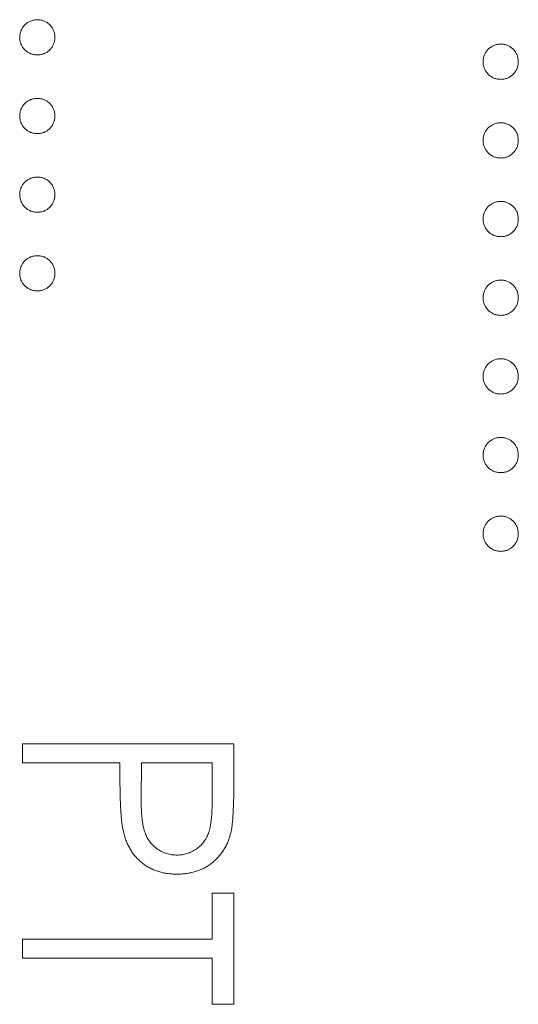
# Model space of a CAD drawing. Header units: millimetres. Extents: x -21 to 335, y -21 to 379.
# Tile 18 of 30: x 36.93 to 40.05, y 287.67 to 293.83. Entities that reach past the tile are written whole.
import ezdxf

# ---------------------------------------------------------------- set-up
doc = ezdxf.new("R2010")
doc.units = ezdxf.units.MM

msp = doc.modelspace()

# ---------------------------------------------------------------- linework, layer by layer
at = {"color": 7, "linetype": 'Continuous', "lineweight": 15}
for p, q in [((36.95, 289.3023), (38.2729, 289.3023)), ((36.95, 289.1836), (36.95, 289.3023)), ((38.2729, 289.3023), (38.2729, 289.0429)), ((37.5606, 289.1836), (36.95, 289.1836)), ((37.5606, 289.089), (37.5606, 289.1836)), ((37.6963, 289.1836), (37.6933, 288.952)), ((38.1372, 289.1836), (37.6963, 289.1836)), ((38.1372, 288.9417), (38.1372, 289.1836)), ((38.1372, 288.3695), (38.2729, 288.3695)), ((38.1372, 288.0812), (38.1372, 288.3695)), ((38.2729, 288.3695), (38.2729, 287.6741)), ((36.95, 287.9625), (36.95, 288.0812)), ((36.95, 288.0812), (38.1372, 288.0812)), ((38.1372, 287.9625), (36.95, 287.9625)), ((38.1372, 287.6741), (38.1372, 287.9625)), ((38.2729, 287.6741), (38.1372, 287.6741))]:
    msp.add_line(p, q, dxfattribs=at)
for points, knots in [([(36.933, 293.7205), (36.9334, 293.7279), (36.9342, 293.7423), (36.9407, 293.763), (36.9508, 293.7821), (36.9649, 293.799), (36.9819, 293.8128), (37.0009, 293.8233), (37.0216, 293.8295), (37.036, 293.8304), (37.0433, 293.8308)], [0, 0, 0, 0, 0.1277566, 0.2494144, 0.3727965, 0.5001113, 0.6286099, 0.7506434, 0.8737684, 1, 1, 1, 1]), ([(37.0433, 293.8308), (37.0507, 293.8304), (37.0653, 293.8296), (37.0862, 293.8232), (37.1051, 293.8129), (37.1219, 293.7989), (37.136, 293.7821), (37.1462, 293.7631), (37.1523, 293.7423), (37.1531, 293.7279), (37.1535, 293.7205)], [0, 0, 0, 0, 0.129097, 0.252046, 0.373905, 0.5010378, 0.6281707, 0.7513765, 0.872426, 1, 1, 1, 1]), ([(37.0433, 293.6103), (37.036, 293.6107), (37.0217, 293.6116), (37.0008, 293.6174), (36.982, 293.6283), (36.9649, 293.642), (36.9509, 293.659), (36.9406, 293.6779), (36.9343, 293.6987), (36.9334, 293.7132), (36.933, 293.7205)], [0, 0, 0, 0, 0.126178, 0.248821, 0.37154, 0.499984, 0.627244, 0.749226, 0.872298, 1, 1, 1, 1]), ([(37.1535, 293.7205), (37.1531, 293.7132), (37.1522, 293.6987), (37.1463, 293.6778), (37.1359, 293.6589), (37.122, 293.6421), (37.1051, 293.6282), (37.0863, 293.6174), (37.0653, 293.6116), (37.0507, 293.6107), (37.0433, 293.6103)], [0, 0, 0, 0, 0.127519, 0.249986, 0.371792, 0.49887, 0.625948, 0.748492, 0.870959, 1, 1, 1, 1]), ([(39.833, 293.5679), (39.8334, 293.5753), (39.8342, 293.5897), (39.8407, 293.6104), (39.8508, 293.6294), (39.8649, 293.6464), (39.8819, 293.6602), (39.9009, 293.6706), (39.9216, 293.6769), (39.936, 293.6777), (39.9433, 293.6781)], [0, 0, 0, 0, 0.1277566, 0.2494144, 0.3727965, 0.5001113, 0.6286099, 0.7506434, 0.8737684, 1, 1, 1, 1]), ([(39.9433, 293.6781), (39.9507, 293.6777), (39.9653, 293.6769), (39.9862, 293.6706), (40.0051, 293.6603), (40.0219, 293.6463), (40.036, 293.6294), (40.0462, 293.6104), (40.0523, 293.5896), (40.0531, 293.5753), (40.0535, 293.5679)], [0, 0, 0, 0, 0.129097, 0.252046, 0.373905, 0.5010378, 0.6281707, 0.7513765, 0.872426, 1, 1, 1, 1]), ([(39.9433, 293.4576), (39.936, 293.4581), (39.9217, 293.459), (39.9008, 293.4648), (39.882, 293.4757), (39.8649, 293.4894), (39.8509, 293.5063), (39.8406, 293.5252), (39.8343, 293.546), (39.8334, 293.5605), (39.833, 293.5679)], [0, 0, 0, 0, 0.126178, 0.248821, 0.37154, 0.499984, 0.627244, 0.749226, 0.872298, 1, 1, 1, 1]), ([(40.0535, 293.5679), (40.0531, 293.5605), (40.0522, 293.5461), (40.0463, 293.5252), (40.0359, 293.5063), (40.022, 293.4895), (40.0051, 293.4756), (39.9863, 293.4648), (39.9653, 293.4589), (39.9507, 293.4581), (39.9433, 293.4576)], [0, 0, 0, 0, 0.127519, 0.249986, 0.371792, 0.49887, 0.625948, 0.748492, 0.870959, 1, 1, 1, 1]), ([(36.933, 293.2287), (36.9334, 293.2361), (36.9342, 293.2505), (36.9407, 293.2712), (36.9508, 293.2902), (36.9649, 293.3072), (36.9819, 293.321), (37.0009, 293.3314), (37.0216, 293.3377), (37.036, 293.3385), (37.0433, 293.3389)], [0, 0, 0, 0, 0.1277566, 0.2494144, 0.3727965, 0.5001113, 0.6286099, 0.7506434, 0.8737684, 1, 1, 1, 1]), ([(37.0433, 293.3389), (37.0507, 293.3385), (37.0653, 293.3377), (37.0862, 293.3314), (37.1051, 293.321), (37.1219, 293.3071), (37.136, 293.2902), (37.1462, 293.2712), (37.1523, 293.2504), (37.1531, 293.236), (37.1535, 293.2287)], [0, 0, 0, 0, 0.129097, 0.252046, 0.373905, 0.5010378, 0.6281707, 0.7513765, 0.872426, 1, 1, 1, 1]), ([(37.0433, 293.1184), (37.036, 293.1189), (37.0217, 293.1198), (37.0008, 293.1255), (36.982, 293.1365), (36.9649, 293.1502), (36.9509, 293.1671), (36.9406, 293.186), (36.9343, 293.2068), (36.9334, 293.2213), (36.933, 293.2287)], [0, 0, 0, 0, 0.126178, 0.248821, 0.37154, 0.499984, 0.627244, 0.749226, 0.872298, 1, 1, 1, 1]), ([(37.1535, 293.2287), (37.1531, 293.2213), (37.1522, 293.2069), (37.1463, 293.186), (37.1359, 293.1671), (37.122, 293.1503), (37.1051, 293.1364), (37.0863, 293.1256), (37.0653, 293.1197), (37.0507, 293.1189), (37.0433, 293.1184)], [0, 0, 0, 0, 0.127519, 0.249986, 0.371792, 0.49887, 0.625948, 0.748492, 0.870959, 1, 1, 1, 1]), ([(39.833, 293.076), (39.8334, 293.0834), (39.8342, 293.0978), (39.8407, 293.1185), (39.8508, 293.1376), (39.8649, 293.1545), (39.8819, 293.1683), (39.9009, 293.1788), (39.9216, 293.185), (39.936, 293.1859), (39.9433, 293.1863)], [0, 0, 0, 0, 0.1277566, 0.2494144, 0.3727965, 0.5001113, 0.6286099, 0.7506434, 0.8737684, 1, 1, 1, 1]), ([(39.9433, 293.1863), (39.9507, 293.1859), (39.9653, 293.1851), (39.9862, 293.1787), (40.0051, 293.1684), (40.0219, 293.1544), (40.036, 293.1376), (40.0462, 293.1186), (40.0523, 293.0978), (40.0531, 293.0834), (40.0535, 293.076)], [0, 0, 0, 0, 0.129097, 0.252046, 0.373905, 0.5010378, 0.6281707, 0.7513765, 0.872426, 1, 1, 1, 1]), ([(39.9433, 292.9658), (39.936, 292.9662), (39.9217, 292.9671), (39.9008, 292.9729), (39.882, 292.9838), (39.8649, 292.9975), (39.8509, 293.0145), (39.8406, 293.0334), (39.8343, 293.0542), (39.8334, 293.0687), (39.833, 293.076)], [0, 0, 0, 0, 0.126178, 0.248821, 0.37154, 0.499984, 0.627244, 0.749226, 0.872298, 1, 1, 1, 1]), ([(40.0535, 293.076), (40.0531, 293.0687), (40.0522, 293.0542), (40.0463, 293.0333), (40.0359, 293.0144), (40.022, 292.9976), (40.0051, 292.9837), (39.9863, 292.9729), (39.9653, 292.9671), (39.9507, 292.9662), (39.9433, 292.9658)], [0, 0, 0, 0, 0.127519, 0.249986, 0.371792, 0.49887, 0.625948, 0.748492, 0.870959, 1, 1, 1, 1]), ([(36.933, 292.7368), (36.9334, 292.7442), (36.9342, 292.7586), (36.9407, 292.7793), (36.9508, 292.7984), (36.9649, 292.8153), (36.9819, 292.8291), (37.0009, 292.8396), (37.0216, 292.8458), (37.036, 292.8466), (37.0433, 292.8471)], [0, 0, 0, 0, 0.1277566, 0.2494144, 0.3727965, 0.5001113, 0.6286099, 0.7506434, 0.8737684, 1, 1, 1, 1]), ([(37.0433, 292.8471), (37.0507, 292.8467), (37.0653, 292.8459), (37.0862, 292.8395), (37.1051, 292.8292), (37.1219, 292.8152), (37.136, 292.7984), (37.1462, 292.7794), (37.1523, 292.7586), (37.1531, 292.7442), (37.1535, 292.7368)], [0, 0, 0, 0, 0.129097, 0.252046, 0.373905, 0.5010378, 0.6281707, 0.7513765, 0.872426, 1, 1, 1, 1]), ([(37.0433, 292.6266), (37.036, 292.627), (37.0217, 292.6279), (37.0008, 292.6337), (36.982, 292.6446), (36.9649, 292.6583), (36.9509, 292.6752), (36.9406, 292.6942), (36.9343, 292.715), (36.9334, 292.7294), (36.933, 292.7368)], [0, 0, 0, 0, 0.126178, 0.248821, 0.37154, 0.499984, 0.627244, 0.749226, 0.872298, 1, 1, 1, 1]), ([(37.1535, 292.7368), (37.1531, 292.7295), (37.1522, 292.715), (37.1463, 292.6941), (37.1359, 292.6752), (37.122, 292.6584), (37.1051, 292.6445), (37.0863, 292.6337), (37.0653, 292.6279), (37.0507, 292.627), (37.0433, 292.6266)], [0, 0, 0, 0, 0.127519, 0.249986, 0.371792, 0.49887, 0.625948, 0.748492, 0.870959, 1, 1, 1, 1]), ([(39.833, 292.5842), (39.8334, 292.5916), (39.8342, 292.606), (39.8407, 292.6267), (39.8508, 292.6457), (39.8649, 292.6627), (39.8819, 292.6765), (39.9009, 292.6869), (39.9216, 292.6932), (39.936, 292.694), (39.9433, 292.6944)], [0, 0, 0, 0, 0.1277566, 0.2494144, 0.3727965, 0.5001113, 0.6286099, 0.7506434, 0.8737684, 1, 1, 1, 1]), ([(39.9433, 292.6944), (39.9507, 292.694), (39.9653, 292.6932), (39.9862, 292.6869), (40.0051, 292.6765), (40.0219, 292.6626), (40.036, 292.6457), (40.0462, 292.6267), (40.0523, 292.6059), (40.0531, 292.5916), (40.0535, 292.5842)], [0, 0, 0, 0, 0.129097, 0.252046, 0.373905, 0.5010378, 0.6281707, 0.7513765, 0.872426, 1, 1, 1, 1]), ([(39.9433, 292.4739), (39.936, 292.4744), (39.9217, 292.4753), (39.9008, 292.481), (39.882, 292.492), (39.8649, 292.5057), (39.8509, 292.5226), (39.8406, 292.5415), (39.8343, 292.5623), (39.8334, 292.5768), (39.833, 292.5842)], [0, 0, 0, 0, 0.126178, 0.248821, 0.37154, 0.499984, 0.627244, 0.749226, 0.872298, 1, 1, 1, 1]), ([(40.0535, 292.5842), (40.0531, 292.5768), (40.0522, 292.5624), (40.0463, 292.5415), (40.0359, 292.5226), (40.022, 292.5058), (40.0051, 292.4919), (39.9863, 292.4811), (39.9653, 292.4752), (39.9507, 292.4744), (39.9433, 292.4739)], [0, 0, 0, 0, 0.127519, 0.249986, 0.371792, 0.49887, 0.625948, 0.748492, 0.870959, 1, 1, 1, 1]), ([(36.933, 292.245), (36.9334, 292.2523), (36.9342, 292.2668), (36.9407, 292.2875), (36.9508, 292.3065), (36.9649, 292.3234), (36.9819, 292.3373), (37.0009, 292.3477), (37.0216, 292.354), (37.036, 292.3548), (37.0433, 292.3552)], [0, 0, 0, 0, 0.1277566, 0.2494144, 0.3727965, 0.5001113, 0.6286099, 0.7506434, 0.8737684, 1, 1, 1, 1]), ([(37.0433, 292.3552), (37.0507, 292.3548), (37.0653, 292.354), (37.0862, 292.3477), (37.1051, 292.3373), (37.1219, 292.3234), (37.136, 292.3065), (37.1462, 292.2875), (37.1523, 292.2667), (37.1531, 292.2523), (37.1535, 292.245)], [0, 0, 0, 0, 0.129097, 0.252046, 0.373905, 0.5010378, 0.6281707, 0.7513765, 0.872426, 1, 1, 1, 1]), ([(37.0433, 292.1347), (37.036, 292.1352), (37.0217, 292.1361), (37.0008, 292.1418), (36.982, 292.1528), (36.9649, 292.1665), (36.9509, 292.1834), (36.9406, 292.2023), (36.9343, 292.2231), (36.9334, 292.2376), (36.933, 292.245)], [0, 0, 0, 0, 0.126178, 0.248821, 0.37154, 0.499984, 0.627244, 0.749226, 0.872298, 1, 1, 1, 1]), ([(37.1535, 292.245), (37.1531, 292.2376), (37.1522, 292.2232), (37.1463, 292.2023), (37.1359, 292.1834), (37.122, 292.1666), (37.1051, 292.1527), (37.0863, 292.1419), (37.0653, 292.136), (37.0507, 292.1352), (37.0433, 292.1347)], [0, 0, 0, 0, 0.127519, 0.249986, 0.371792, 0.49887, 0.625948, 0.748492, 0.870959, 1, 1, 1, 1]), ([(39.833, 292.0923), (39.8334, 292.0997), (39.8342, 292.1141), (39.8407, 292.1348), (39.8508, 292.1539), (39.8649, 292.1708), (39.8819, 292.1846), (39.9009, 292.1951), (39.9216, 292.2013), (39.936, 292.2022), (39.9433, 292.2026)], [0, 0, 0, 0, 0.1277566, 0.2494144, 0.3727965, 0.5001113, 0.6286099, 0.7506434, 0.8737684, 1, 1, 1, 1]), ([(39.9433, 292.2026), (39.9507, 292.2022), (39.9653, 292.2014), (39.9862, 292.195), (40.0051, 292.1847), (40.0219, 292.1707), (40.036, 292.1539), (40.0462, 292.1349), (40.0523, 292.1141), (40.0531, 292.0997), (40.0535, 292.0923)], [0, 0, 0, 0, 0.129097, 0.252046, 0.373905, 0.5010378, 0.6281707, 0.7513765, 0.872426, 1, 1, 1, 1]), ([(39.9433, 291.9821), (39.936, 291.9825), (39.9217, 291.9834), (39.9008, 291.9892), (39.882, 292.0001), (39.8649, 292.0138), (39.8509, 292.0307), (39.8406, 292.0497), (39.8343, 292.0705), (39.8334, 292.085), (39.833, 292.0923)], [0, 0, 0, 0, 0.126178, 0.248821, 0.37154, 0.499984, 0.627244, 0.749226, 0.872298, 1, 1, 1, 1]), ([(40.0535, 292.0923), (40.0531, 292.085), (40.0522, 292.0705), (40.0463, 292.0496), (40.0359, 292.0307), (40.022, 292.0139), (40.0051, 292), (39.9863, 291.9892), (39.9653, 291.9834), (39.9507, 291.9825), (39.9433, 291.9821)], [0, 0, 0, 0, 0.127519, 0.249986, 0.371792, 0.49887, 0.625948, 0.748492, 0.870959, 1, 1, 1, 1]), ([(39.833, 291.6005), (39.8334, 291.6079), (39.8342, 291.6223), (39.8407, 291.643), (39.8508, 291.662), (39.8649, 291.6789), (39.8819, 291.6928), (39.9009, 291.7032), (39.9216, 291.7095), (39.936, 291.7103), (39.9433, 291.7107)], [0, 0, 0, 0, 0.1277566, 0.2494144, 0.3727965, 0.5001113, 0.6286099, 0.7506434, 0.8737684, 1, 1, 1, 1]), ([(39.9433, 291.7107), (39.9507, 291.7103), (39.9653, 291.7095), (39.9862, 291.7032), (40.0051, 291.6928), (40.0219, 291.6789), (40.036, 291.662), (40.0462, 291.643), (40.0523, 291.6222), (40.0531, 291.6078), (40.0535, 291.6005)], [0, 0, 0, 0, 0.129097, 0.252046, 0.373905, 0.5010378, 0.6281707, 0.7513765, 0.872426, 1, 1, 1, 1]), ([(39.9433, 291.4902), (39.936, 291.4907), (39.9217, 291.4916), (39.9008, 291.4973), (39.882, 291.5083), (39.8649, 291.522), (39.8509, 291.5389), (39.8406, 291.5578), (39.8343, 291.5786), (39.8334, 291.5931), (39.833, 291.6005)], [0, 0, 0, 0, 0.126178, 0.248821, 0.37154, 0.499984, 0.627244, 0.749226, 0.872298, 1, 1, 1, 1]), ([(40.0535, 291.6005), (40.0531, 291.5931), (40.0522, 291.5787), (40.0463, 291.5578), (40.0359, 291.5389), (40.022, 291.5221), (40.0051, 291.5082), (39.9863, 291.4974), (39.9653, 291.4915), (39.9507, 291.4907), (39.9433, 291.4902)], [0, 0, 0, 0, 0.127519, 0.249986, 0.371792, 0.49887, 0.625948, 0.748492, 0.870959, 1, 1, 1, 1]), ([(39.833, 291.1086), (39.8334, 291.116), (39.8342, 291.1304), (39.8407, 291.1511), (39.8508, 291.1702), (39.8649, 291.1871), (39.8819, 291.2009), (39.9009, 291.2113), (39.9216, 291.2176), (39.936, 291.2184), (39.9433, 291.2189)], [0, 0, 0, 0, 0.1277566, 0.2494144, 0.3727965, 0.5001113, 0.6286099, 0.7506434, 0.8737684, 1, 1, 1, 1]), ([(39.9433, 291.2189), (39.9507, 291.2185), (39.9653, 291.2177), (39.9862, 291.2113), (40.0051, 291.201), (40.0219, 291.187), (40.036, 291.1702), (40.0462, 291.1512), (40.0523, 291.1304), (40.0531, 291.116), (40.0535, 291.1086)], [0, 0, 0, 0, 0.129097, 0.252046, 0.373905, 0.5010378, 0.6281707, 0.7513765, 0.872426, 1, 1, 1, 1]), ([(39.9433, 290.9984), (39.936, 290.9988), (39.9217, 290.9997), (39.9008, 291.0055), (39.882, 291.0164), (39.8649, 291.0301), (39.8509, 291.047), (39.8406, 291.066), (39.8343, 291.0868), (39.8334, 291.1012), (39.833, 291.1086)], [0, 0, 0, 0, 0.126178, 0.248821, 0.37154, 0.499984, 0.627244, 0.749226, 0.872298, 1, 1, 1, 1]), ([(40.0535, 291.1086), (40.0531, 291.1013), (40.0522, 291.0868), (40.0463, 291.0659), (40.0359, 291.047), (40.022, 291.0302), (40.0051, 291.0163), (39.9863, 291.0055), (39.9653, 290.9997), (39.9507, 290.9988), (39.9433, 290.9984)], [0, 0, 0, 0, 0.127519, 0.249986, 0.371792, 0.49887, 0.625948, 0.748492, 0.870959, 1, 1, 1, 1]), ([(39.833, 290.6168), (39.8334, 290.6241), (39.8342, 290.6386), (39.8407, 290.6593), (39.8508, 290.6783), (39.8649, 290.6952), (39.8819, 290.7091), (39.9009, 290.7195), (39.9216, 290.7258), (39.936, 290.7266), (39.9433, 290.727)], [0, 0, 0, 0, 0.1277566, 0.2494144, 0.3727965, 0.5001113, 0.6286099, 0.7506434, 0.8737684, 1, 1, 1, 1]), ([(39.9433, 290.727), (39.9507, 290.7266), (39.9653, 290.7258), (39.9862, 290.7195), (40.0051, 290.7091), (40.0219, 290.6951), (40.036, 290.6783), (40.0462, 290.6593), (40.0523, 290.6385), (40.0531, 290.6241), (40.0535, 290.6168)], [0, 0, 0, 0, 0.129097, 0.252046, 0.373905, 0.5010378, 0.6281707, 0.7513765, 0.872426, 1, 1, 1, 1]), ([(39.9433, 290.5065), (39.936, 290.507), (39.9217, 290.5079), (39.9008, 290.5136), (39.882, 290.5246), (39.8649, 290.5383), (39.8509, 290.5552), (39.8406, 290.5741), (39.8343, 290.5949), (39.8334, 290.6094), (39.833, 290.6168)], [0, 0, 0, 0, 0.126178, 0.248821, 0.37154, 0.499984, 0.627244, 0.749226, 0.872298, 1, 1, 1, 1]), ([(40.0535, 290.6168), (40.0531, 290.6094), (40.0522, 290.595), (40.0463, 290.5741), (40.0359, 290.5552), (40.022, 290.5383), (40.0051, 290.5245), (39.9863, 290.5136), (39.9653, 290.5078), (39.9507, 290.507), (39.9433, 290.5065)], [0, 0, 0, 0, 0.127519, 0.249986, 0.371792, 0.49887, 0.625948, 0.748492, 0.870959, 1, 1, 1, 1]), ([(37.5823, 288.7522), (37.5805, 288.7605), (37.5767, 288.7786), (37.5724, 288.8085), (37.5687, 288.8434), (37.5659, 288.8831), (37.5636, 288.9276), (37.5617, 288.977), (37.5607, 289.0313), (37.5606, 289.0692), (37.5606, 289.089)], [0, 0, 0, 0, 0.075173, 0.164746, 0.268017, 0.385912, 0.517789, 0.663691, 0.824413, 1, 1, 1, 1]), ([(38.2729, 289.0429), (38.2729, 289.025), (38.2729, 288.9909), (38.2717, 288.9418), (38.2702, 288.8973), (38.2681, 288.8574), (38.2656, 288.8219), (38.2621, 288.7911), (38.2584, 288.7646), (38.2547, 288.7488), (38.253, 288.7416)], [0, 0, 0, 0, 0.176956, 0.339055, 0.486318, 0.618781, 0.735619, 0.838742, 0.926457, 1, 1, 1, 1]), ([(37.6933, 288.952), (37.6933, 288.9407), (37.6933, 288.9188), (37.6948, 288.8873), (37.6966, 288.8581), (37.6991, 288.8312), (37.7027, 288.8066), (37.7064, 288.7844), (37.7116, 288.7647), (37.7187, 288.7416), (37.7308, 288.7158), (37.7483, 288.6878), (37.7706, 288.6641), (37.7957, 288.6436), (37.8236, 288.6273), (37.8535, 288.6154), (37.8851, 288.6084), (37.9066, 288.6074), (37.9175, 288.6069)], [0, 0, 0, 0, 0.0725384, 0.1400338, 0.2024957, 0.2605751, 0.3132283, 0.3615832, 0.4048784, 0.4441274, 0.5163997, 0.5865067, 0.6550854, 0.7243838, 0.7939735, 0.8616377, 0.9301109, 1, 1, 1, 1]), ([(37.9175, 288.6069), (37.9282, 288.6074), (37.9493, 288.6084), (37.9803, 288.6154), (38.0099, 288.6273), (38.0375, 288.6437), (38.0625, 288.6636), (38.0842, 288.6868), (38.1017, 288.7132), (38.113, 288.7377), (38.1198, 288.7594), (38.1247, 288.7783), (38.1285, 288.7997), (38.1316, 288.8235), (38.1343, 288.8496), (38.1361, 288.8781), (38.1372, 288.909), (38.1372, 288.9305), (38.1372, 288.9417)], [0, 0, 0, 0, 0.0700438, 0.1392383, 0.2081975, 0.2791734, 0.3499868, 0.4183538, 0.4876096, 0.5574111, 0.5953302, 0.6379641, 0.6859128, 0.7381852, 0.7961026, 0.8585165, 0.9266577, 1, 1, 1, 1]), ([(37.9181, 288.4882), (37.9072, 288.4884), (37.8859, 288.4887), (37.8548, 288.4924), (37.825, 288.4975), (37.7967, 288.5052), (37.77, 288.5154), (37.7445, 288.5273), (37.7207, 288.5416), (37.6984, 288.5581), (37.6777, 288.5765), (37.6586, 288.5966), (37.6413, 288.6184), (37.6258, 288.6419), (37.6124, 288.6672), (37.6004, 288.694), (37.5903, 288.7224), (37.585, 288.7422), (37.5823, 288.7522)], [0, 0, 0, 0, 0.070119, 0.137192, 0.202016, 0.264631, 0.326117, 0.38601, 0.445812, 0.505298, 0.564633, 0.624283, 0.683902, 0.743953, 0.805388, 0.868388, 0.933084, 1, 1, 1, 1]), ([(38.253, 288.7416), (38.2505, 288.7324), (38.2456, 288.7144), (38.2357, 288.6883), (38.2239, 288.6635), (38.2105, 288.6399), (38.1949, 288.6178), (38.1778, 288.5968), (38.1586, 288.5772), (38.1377, 288.5589), (38.1153, 288.5422), (38.0912, 288.5278), (38.0658, 288.5157), (38.039, 288.5054), (38.0107, 288.4979), (37.9811, 288.4923), (37.95, 288.4887), (37.9289, 288.4884), (37.9181, 288.4882)], [0, 0, 0, 0, 0.062481, 0.12349, 0.183411, 0.243153, 0.302127, 0.36171, 0.421842, 0.482932, 0.544552, 0.605681, 0.66768, 0.729984, 0.794551, 0.860346, 0.928907, 1, 1, 1, 1])]:
    msp.add_open_spline(points, degree=3, knots=knots, dxfattribs=at)

doc.saveas('drawing.dxf')
